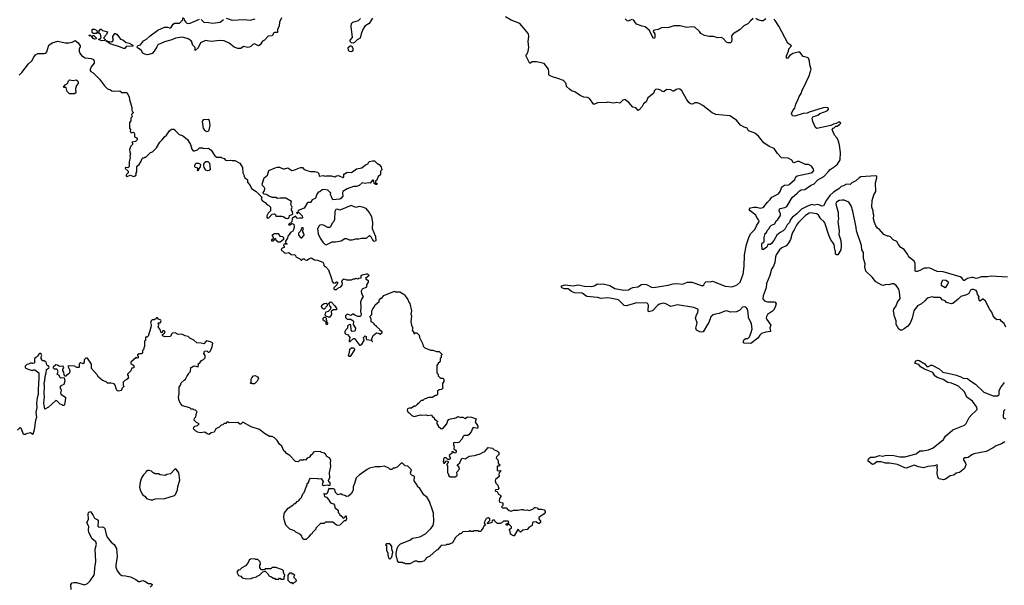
# Model space of a CAD drawing. Extents: x 2239831 to 2395310, y 665973 to 772585.
# Tile 61 of 144: x 2316714 to 2330398, y 683433 to 691290. Entities that reach past the tile are written whole.
import ezdxf

# ---------------------------------------------------------------- set-up
doc = ezdxf.new("R2010")
doc.units = 0

msp = doc.modelspace()

# ---------------------------------------------------------------- linework, layer by layer
at = {"layer": '0CON20XD'}
for points in [[(2320354, 691315), (2320324, 691255), (2320322, 691205), (2320299, 691155), (2320295, 691112), (2320255, 691114), (2320244, 691106), (2320224, 691066), (2320165, 691059), (2320115, 691008), (2320089, 690991), (2320055, 690941), (2320035, 690929), (2319975, 690953), (2319955, 690946), (2319925, 690916), (2319905, 690908), (2319885, 690906), (2319825, 690917), (2319785, 690892), (2319745, 690888), (2319695, 690908), (2319623, 690963), (2319555, 690995), (2319495, 691000), (2319375, 690989), (2319295, 691003), (2319229, 690971), (2319195, 690900), (2319152, 690862), (2319152, 690905), (2319115, 690942), (2319109, 690975), (2319097, 690995), (2319055, 691026), (2318975, 691048), (2318877, 691033), (2318828, 691012), (2318725, 690981), (2318636, 690943), (2318620, 690915), (2318585, 690852), (2318555, 690822), (2318508, 690805), (2318485, 690804), (2318455, 690809), (2318423, 690825), (2318400, 690865), (2318351, 690901), (2318348, 690915), (2318355, 690930), (2318395, 690943), (2318434, 690995), (2318475, 691018), (2318526, 691065), (2318635, 691144), (2318725, 691188), (2318775, 691188), (2318795, 691178), (2318815, 691178), (2318845, 691228), (2318865, 691243), (2318935, 691240), (2318978, 691285), (2318985, 691320)], [(2318995, 691310), (2319000, 691285), (2319024, 691255), (2319035, 691244), (2319055, 691239), (2319085, 691241), (2319215, 691298)], [(2319234, 691294), (2319275, 691256), (2319342, 691252), (2319395, 691242), (2319501, 691255), (2319545, 691294)], [(2319585, 691311), (2319665, 691283), (2319835, 691293), (2319915, 691283), (2319985, 691302)], [(2321617, 691313), (2321571, 691235), (2321512, 691198), (2321486, 691165), (2321459, 691095), (2321446, 691034), (2321405, 691010), (2321367, 690973), (2321348, 690962), (2321325, 690967), (2321306, 690986), (2321306, 691005), (2321338, 691045), (2321320, 691195), (2321325, 691235), (2321344, 691255), (2321421, 691279), (2321451, 691305)], [(2327107, 688757), (2327145, 688792), (2327167, 688823), (2327260, 688870), (2327285, 688905), (2327303, 688955), (2327316, 688975), (2327345, 688991), (2327405, 688998), (2327415, 689004), (2327485, 689071), (2327500, 689105), (2327518, 689122), (2327715, 689162), (2327738, 689175), (2327752, 689195), (2327746, 689216), (2327717, 689257), (2327675, 689280), (2327635, 689280), (2327545, 689322), (2327525, 689321), (2327475, 689301), (2327465, 689306), (2327445, 689339), (2327395, 689366), (2327303, 689373), (2327245, 689430), (2327200, 689500), (2327129, 689529), (2327058, 689578), (2326984, 689674), (2326932, 689712), (2326842, 689745), (2326824, 689784), (2326785, 689796), (2326730, 689825), (2326675, 689896), (2326585, 689954), (2326391, 689971), (2326336, 689996), (2326208, 690098), (2326165, 690123), (2326135, 690133), (2326095, 690133), (2326065, 690118), (2326035, 690122), (2326015, 690138), (2325980, 690185), (2325915, 690300), (2325890, 690325), (2325875, 690330), (2325838, 690322), (2325805, 690298), (2325795, 690298), (2325765, 690318), (2325705, 690319), (2325665, 690290), (2325640, 690295), (2325625, 690310), (2325595, 690322), (2325565, 690327), (2325549, 690321), (2325537, 690305), (2325522, 690265), (2325446, 690204), (2325419, 690151), (2325385, 690122), (2325367, 690085), (2325325, 690040), (2325309, 690031), (2325275, 690064), (2325236, 690076), (2325178, 690138), (2325125, 690181), (2325095, 690174), (2325055, 690130), (2325015, 690139), (2324965, 690129), (2324886, 690144), (2324875, 690138), (2324745, 690137), (2324695, 690112), (2324635, 690197), (2324605, 690210), (2324555, 690213), (2324505, 690237), (2324430, 690290), (2324385, 690304), (2324353, 690323), (2324314, 690364), (2324310, 690405), (2324271, 690445), (2324195, 690474), (2324118, 690495), (2324078, 690515), (2324068, 690525), (2324070, 690565), (2324064, 690605), (2324005, 690680), (2323895, 690706), (2323835, 690703), (2323805, 690682), (2323754, 690784), (2323755, 690800), (2323765, 690818), (2323781, 690855), (2323791, 690905), (2323779, 690985), (2323791, 691055), (2323784, 691095), (2323695, 691207), (2323663, 691235), (2323544, 691284), (2323465, 691328)], [(2325225, 691295), (2325165, 691270), (2325155, 691272), (2325130, 691300)], [(2326910, 691305), (2326872, 691275), (2326836, 691234), (2326776, 691205), (2326727, 691153), (2326629, 691095), (2326609, 691065), (2326613, 691015), (2326605, 690982), (2326592, 690968), (2326557, 690967), (2326535, 690978), (2326488, 691035), (2326465, 691043), (2326415, 691039), (2326355, 691058), (2326295, 691056), (2326230, 691070), (2326179, 691099), (2326160, 691125), (2326095, 691187), (2326055, 691192), (2325985, 691181), (2325895, 691204), (2325805, 691207), (2325735, 691181), (2325635, 691176), (2325586, 691154), (2325535, 691146), (2325522, 691138), (2325518, 691125), (2325539, 691095), (2325540, 691045), (2325535, 691032), (2325525, 691030), (2325461, 691145), (2325405, 691190), (2325365, 691198), (2325285, 691230), (2325241, 691291)], [(2327085, 691302), (2327045, 691272), (2327025, 691272), (2326975, 691290), (2326947, 691307)], [(2330444, 687714), (2330215, 687726), (2330165, 687717), (2330075, 687718), (2330030, 687700), (2330005, 687696), (2329965, 687709), (2329945, 687709), (2329885, 687695), (2329845, 687669), (2329835, 687669), (2329807, 687705), (2329786, 687716), (2329547, 687787), (2329467, 687793), (2329355, 687844), (2329325, 687837), (2329285, 687838), (2329225, 687804), (2329185, 687791), (2329165, 687792), (2329159, 687805), (2329161, 687905), (2329146, 687936), (2329082, 687985), (2329066, 688006), (2329053, 688035), (2329005, 688097), (2328958, 688125), (2328926, 688166), (2328907, 688207), (2328855, 688233), (2328815, 688273), (2328795, 688282), (2328775, 688282), (2328724, 688304), (2328662, 688375), (2328636, 688396), (2328615, 688428), (2328594, 688475), (2328581, 688525), (2328584, 688575), (2328576, 688605), (2328576, 688635), (2328559, 688685), (2328562, 688778), (2328587, 688855), (2328612, 688905), (2328610, 689025), (2328629, 689095), (2328627, 689115), (2328615, 689122), (2328405, 689106), (2328383, 689095), (2328335, 689053), (2328280, 689025), (2328255, 689002), (2328205, 689006), (2328165, 688981), (2328129, 688975), (2328099, 688941), (2328025, 688895), (2327974, 688846), (2327925, 688785), (2327885, 688704), (2327865, 688701), (2327805, 688721), (2327755, 688713), (2327725, 688722), (2327665, 688700), (2327580, 688660), (2327514, 688595), (2327453, 688547), (2327429, 688515), (2327414, 688475), (2327381, 688439), (2327353, 688385), (2327325, 688355), (2327285, 688333), (2327235, 688295), (2327195, 688221), (2327165, 688181), (2327145, 688169), (2327112, 688168), (2327100, 688130), (2327052, 688098), (2327035, 688100), (2327028, 688165), (2327035, 688190), (2327045, 688190), (2327060, 688205), (2327060, 688265), (2327075, 688318), (2327094, 688336), (2327107, 688365), (2327126, 688384), (2327145, 688416), (2327165, 688434), (2327208, 688455), (2327227, 688495), (2327249, 688515), (2327290, 688570), (2327289, 688595), (2327271, 688635), (2327273, 688657), (2327284, 688666), (2327348, 688682), (2327374, 688696), (2327449, 688821), (2327521, 688879), (2327550, 688915), (2327575, 688926), (2327625, 688930), (2327704, 688985), (2327758, 689012), (2327808, 689065), (2327888, 689112), (2327951, 689175), (2327979, 689211), (2328033, 689245), (2328080, 689285), (2328116, 689345), (2328120, 689445), (2328110, 689545), (2328099, 689589), (2328077, 689645), (2328040, 689685), (2328008, 689765), (2328020, 689785), (2328035, 689790), (2328055, 689810), (2328075, 689810), (2328113, 689837), (2328128, 689855), (2328110, 689865), (2328092, 689865), (2328063, 689847), (2328025, 689840), (2327988, 689822), (2327795, 689780), (2327773, 689793), (2327735, 689875), (2327730, 689920), (2327739, 689941), (2327805, 689965), (2327834, 689986), (2327937, 690025), (2327956, 690045), (2327956, 690056), (2327946, 690066), (2327915, 690070), (2327880, 690065), (2327685, 690005), (2327658, 689992), (2327605, 689987), (2327485, 689949), (2327456, 689956), (2327441, 689985), (2327461, 690029), (2327488, 690062), (2327499, 690115), (2327535, 690185), (2327545, 690225), (2327577, 690265), (2327587, 690313), (2327608, 690345), (2327685, 690512), (2327714, 690605), (2327697, 690665), (2327691, 690715), (2327675, 690754), (2327658, 690765), (2327601, 690781), (2327555, 690839), (2327535, 690841), (2327458, 690822), (2327412, 690788), (2327385, 690750), (2327370, 690755), (2327373, 690787), (2327400, 690855), (2327403, 690887), (2327440, 690925), (2327392, 690962), (2327265, 691201), (2327215, 691277), (2327195, 691297)], [(2317755, 691021), (2317735, 691031), (2317710, 691060), (2317680, 691065), (2317682, 691078), (2317708, 691068), (2317710, 691060), (2317725, 691060), (2317735, 691070), (2317745, 691070), (2317780, 691035), (2317775, 691022), (2317755, 691021)], [(2317775, 691100), (2317735, 691100), (2317722, 691112), (2317720, 691155), (2317725, 691160), (2317755, 691157), (2317785, 691140), (2317790, 691115), (2317775, 691100)], [(2317855, 690996), (2317810, 691015), (2317842, 691035), (2317848, 691045), (2317835, 691090), (2317825, 691100), (2317800, 691105), (2317802, 691118), (2317818, 691122), (2317820, 691135), (2317835, 691158), (2317845, 691160), (2317865, 691142), (2317932, 691122), (2317920, 691085), (2317882, 691045), (2317882, 691035), (2317900, 691015), (2317895, 691000), (2317855, 690996)], [(2318155, 690888), (2318115, 690908), (2317970, 690955), (2317910, 690995), (2317915, 691000), (2317935, 690990), (2317985, 690983), (2318005, 690987), (2318017, 691005), (2318007, 691035), (2318009, 691055), (2318035, 691100), (2318045, 691100), (2318055, 691090), (2318065, 691090), (2318115, 691018), (2318145, 691012), (2318195, 690972), (2318235, 690964), (2318287, 690935), (2318285, 690921), (2318195, 690917), (2318175, 690891), (2318155, 690888)], [(2316705, 690520), (2316742, 690558), (2316835, 690678), (2316883, 690717), (2316909, 690771), (2316935, 690802), (2316965, 690821), (2317055, 690819), (2317075, 690823), (2317090, 690845), (2317121, 690935), (2317165, 690971), (2317245, 690991), (2317345, 690968), (2317395, 690971), (2317445, 690979), (2317485, 691001), (2317525, 690970), (2317554, 690925), (2317555, 690912), (2317541, 690879), (2317541, 690855), (2317551, 690825), (2317573, 690793), (2317625, 690759), (2317705, 690751), (2317738, 690735), (2317748, 690715), (2317748, 690685), (2317708, 690635), (2317691, 690599), (2317692, 690585), (2317702, 690572), (2317735, 690552), (2317825, 690462), (2317891, 690371), (2317935, 690330), (2317977, 690317), (2317993, 690303), (2318025, 690298), (2318105, 690300), (2318135, 690280), (2318205, 690280), (2318237, 690217), (2318238, 690175), (2318256, 690135), (2318272, 690072), (2318272, 690032), (2318277, 690015), (2318290, 690005), (2318290, 689995), (2318270, 689975), (2318273, 689953), (2318280, 689945), (2318258, 689922), (2318260, 689885), (2318238, 689862), (2318242, 689785), (2318252, 689765), (2318248, 689735), (2318265, 689718), (2318295, 689730), (2318300, 689725), (2318310, 689705), (2318310, 689665), (2318335, 689648), (2318352, 689625), (2318325, 689598), (2318273, 689587), (2318280, 689575), (2318280, 689555), (2318260, 689535), (2318242, 689488), (2318244, 689454), (2318253, 689425), (2318244, 689396), (2318248, 689375), (2318236, 689315), (2318236, 689254), (2318230, 689240), (2318215, 689232), (2318185, 689236), (2318178, 689225), (2318220, 689185), (2318220, 689165), (2318192, 689135), (2318192, 689122), (2318205, 689113), (2318255, 689130), (2318295, 689113), (2318325, 689120), (2318332, 689135), (2318332, 689165), (2318342, 689178), (2318344, 689246), (2318354, 689266), (2318372, 689278), (2318398, 689315), (2318415, 689360), (2318425, 689370), (2318445, 689370), (2318455, 689380), (2318465, 689380), (2318530, 689445), (2318560, 689455), (2318615, 689510), (2318661, 689589), (2318695, 689620), (2318728, 689665), (2318752, 689685), (2318794, 689746), (2318825, 689770), (2318855, 689770), (2318876, 689756), (2318880, 689745), (2318930, 689695), (2318975, 689680), (2319048, 689628), (2319090, 689555), (2319105, 689492), (2319125, 689470), (2319145, 689468), (2319187, 689483), (2319215, 689510), (2319255, 689510), (2319265, 689500), (2319337, 689507), (2319375, 689478), (2319425, 689400), (2319455, 689380), (2319515, 689380), (2319525, 689370), (2319555, 689360), (2319575, 689340), (2319605, 689332), (2319645, 689340), (2319665, 689332), (2319702, 689332), (2319775, 689297), (2319812, 689235), (2319814, 689164), (2319830, 689135), (2319832, 689115), (2319842, 689095), (2319870, 689075), (2319882, 689065), (2319882, 689035), (2319916, 688986), (2319934, 688944), (2320000, 688905), (2320080, 688825), (2320070, 688795), (2320085, 688778), (2320125, 688752), (2320155, 688720), (2320170, 688715), (2320200, 688685), (2320200, 688635), (2320166, 688604), (2320150, 688565), (2320148, 688548), (2320160, 688535), (2320175, 688538), (2320225, 688588), (2320255, 688592), (2320270, 688585), (2320275, 688560), (2320355, 688562), (2320377, 688557), (2320415, 688532), (2320435, 688530), (2320458, 688542), (2320462, 688568), (2320498, 688582), (2320510, 688595), (2320506, 688626), (2320492, 688645), (2320492, 688665), (2320502, 688685), (2320480, 688725), (2320490, 688765), (2320415, 688810), (2320335, 688812), (2320295, 688808), (2320275, 688818), (2320225, 688822), (2320173, 688843), (2320145, 688862), (2320110, 688865), (2320092, 688885), (2320117, 688915), (2320122, 688945), (2320111, 688965), (2320090, 688985), (2320086, 689005), (2320112, 689095), (2320160, 689130), (2320177, 689193), (2320265, 689232), (2320295, 689240), (2320325, 689242), (2320377, 689217), (2320395, 689217), (2320442, 689232), (2320495, 689197), (2320525, 689198), (2320615, 689238), (2320645, 689238), (2320664, 689214), (2320692, 689202), (2320755, 689180), (2320815, 689182), (2320855, 689172), (2320872, 689155), (2320878, 689118), (2320935, 689127), (2320955, 689118), (2320975, 689122), (2321045, 689120), (2321095, 689108), (2321115, 689120), (2321145, 689127), (2321205, 689100), (2321218, 689105), (2321220, 689145), (2321225, 689150), (2321235, 689150), (2321265, 689172), (2321325, 689168), (2321393, 689217), (2321467, 689233), (2321520, 689275), (2321555, 689290), (2321560, 689305), (2321575, 689320), (2321615, 689330), (2321645, 689328), (2321685, 689290), (2321695, 689290), (2321708, 689278), (2321740, 689245), (2321748, 689205), (2321730, 689185), (2321730, 689135), (2321695, 689110), (2321677, 689063), (2321660, 689045), (2321660, 689025), (2321678, 689018), (2321677, 689003), (2321665, 689000), (2321655, 689010), (2321645, 689010), (2321640, 689015), (2321638, 689048), (2321625, 689060), (2321615, 689060), (2321585, 689020), (2321555, 689022), (2321515, 689013), (2321475, 689022), (2321431, 688989), (2321395, 688973), (2321355, 688973), (2321265, 688940), (2321207, 688903), (2321198, 688885), (2321205, 688840), (2321176, 688804), (2321162, 688798), (2321065, 688790), (2321033, 688863), (2321040, 688885), (2321031, 688891)], [(2321325, 690842), (2321296, 690846), (2321283, 690863), (2321281, 690905), (2321305, 690928), (2321326, 690925), (2321342, 690895), (2321344, 690856), (2321325, 690842)], [(2317465, 690258), (2317405, 690260), (2317373, 690293), (2317358, 690348), (2317328, 690348), (2317324, 690354), (2317345, 690386), (2317378, 690402), (2317391, 690439), (2317405, 690456), (2317455, 690447), (2317497, 690457), (2317520, 690435), (2317527, 690417), (2317527, 690403), (2317503, 690377), (2317490, 690335), (2317492, 690275), (2317475, 690262), (2317465, 690258)], [(2319315, 689738), (2319335, 689740), (2319348, 689755), (2319360, 689825), (2319352, 689892), (2319335, 689902), (2319263, 689897), (2319253, 689887), (2319252, 689875), (2319265, 689780), (2319290, 689745), (2319315, 689738)], [(2319195, 689190), (2319180, 689195), (2319190, 689205), (2319188, 689228), (2319158, 689238), (2319148, 689248), (2319147, 689265), (2319155, 689290), (2319165, 689298), (2319197, 689297), (2319218, 689288), (2319227, 689277), (2319222, 689248), (2319200, 689215), (2319195, 689190)], [(2319325, 689191), (2319302, 689202), (2319279, 689239), (2319271, 689265), (2319272, 689285), (2319283, 689307), (2319300, 689320), (2319330, 689320), (2319353, 689295), (2319359, 689215), (2319345, 689194), (2319325, 689191)], [(2321031, 688891), (2320995, 688920), (2320945, 688930), (2320920, 688925), (2320885, 688898), (2320860, 688895), (2320833, 688847), (2320830, 688815), (2320820, 688805), (2320781, 688789), (2320755, 688752), (2320725, 688752), (2320707, 688743), (2320666, 688674), (2320582, 688638), (2320580, 688610), (2320565, 688610), (2320562, 688602), (2320575, 688600), (2320580, 688610), (2320595, 688610), (2320642, 688565), (2320645, 688540), (2320625, 688530), (2320615, 688540), (2320585, 688530), (2320570, 688535), (2320545, 688560), (2320502, 688528), (2320497, 688483), (2320478, 688462), (2320465, 688460), (2320452, 688445), (2320455, 688440), (2320475, 688442), (2320495, 688460), (2320525, 688450), (2320528, 688415), (2320517, 688373), (2320508, 688352), (2320477, 688333), (2320465, 688310), (2320440, 688285), (2320437, 688253), (2320410, 688215), (2320410, 688195), (2320430, 688175), (2320425, 688170), (2320385, 688170), (2320380, 688155), (2320390, 688145), (2320390, 688125), (2320360, 688115), (2320352, 688108), (2320350, 688095), (2320395, 688050), (2320413, 688047), (2320455, 688058), (2320485, 688028), (2320536, 688026), (2320548, 688015), (2320550, 687995), (2320605, 687970), (2320625, 687948), (2320635, 687950), (2320645, 687968), (2320667, 687967), (2320680, 687955), (2320705, 687948), (2320740, 687975), (2320765, 687980), (2320810, 687955), (2320855, 687950), (2320925, 687920), (2320940, 687895), (2320940, 687875), (2320955, 687860), (2320965, 687860), (2321007, 687817), (2321047, 687697), (2321057, 687655), (2321075, 687628), (2321097, 687633), (2321115, 687650), (2321130, 687645), (2321130, 687625), (2321120, 687615), (2321120, 687605), (2321080, 687565), (2321082, 687552), (2321095, 687540), (2321115, 687540), (2321135, 687562), (2321179, 687581), (2321197, 687603), (2321200, 687625), (2321192, 687655), (2321200, 687675), (2321213, 687687), (2321225, 687690), (2321255, 687678), (2321325, 687678), (2321355, 687690), (2321375, 687690), (2321385, 687700), (2321415, 687690), (2321425, 687700), (2321458, 687702), (2321460, 687735), (2321473, 687747), (2321535, 687760), (2321548, 687758), (2321570, 687735), (2321520, 687695), (2321557, 687665), (2321557, 687645), (2321532, 687605), (2321532, 687575), (2321475, 687546), (2321462, 687518), (2321464, 687485), (2321486, 687445), (2321467, 687415), (2321450, 687365), (2321454, 687295), (2321449, 687235), (2321459, 687195), (2321457, 687175), (2321445, 687167), (2321415, 687167), (2321370, 687185), (2321355, 687200), (2321345, 687200), (2321315, 687182), (2321265, 687200), (2321242, 687175), (2321244, 687154), (2321265, 687132), (2321315, 687130), (2321348, 687105), (2321352, 687095), (2321350, 687055), (2321380, 687005), (2321378, 686972), (2321367, 686963), (2321335, 686960), (2321320, 686975), (2321318, 687048), (2321303, 687057), (2321282, 687048), (2321270, 687035), (2321270, 687005), (2321243, 686977), (2321232, 686955), (2321232, 686935), (2321245, 686920), (2321268, 686918), (2321295, 686890), (2321302, 686875), (2321292, 686835), (2321295, 686820), (2321305, 686820), (2321355, 686860), (2321365, 686860), (2321438, 686768), (2321445, 686768), (2321467, 686785), (2321502, 686835), (2321492, 686875), (2321515, 686898), (2321527, 686887), (2321528, 686855), (2321535, 686848), (2321598, 686838), (2321610, 686830), (2321612, 686822), (2321618, 686822), (2321610, 686830), (2321610, 686855), (2321628, 686905), (2321675, 686940), (2321697, 686937), (2321725, 686920), (2321750, 686945), (2321750, 686955), (2321735, 686970), (2321725, 686970), (2321720, 686985), (2321675, 687030), (2321640, 687055), (2321640, 687065), (2321628, 687078), (2321600, 687095), (2321600, 687135), (2321580, 687165), (2321610, 687195), (2321610, 687245), (2321620, 687275), (2321640, 687295), (2321652, 687328), (2321710, 687375), (2321710, 687395), (2321735, 687420), (2321745, 687420), (2321775, 687460), (2321925, 687518), (2321935, 687510), (2321995, 687510), (2322065, 687470), (2322070, 687455), (2322110, 687405), (2322120, 687365), (2322137, 687347), (2322160, 687245), (2322152, 687205), (2322157, 687175), (2322152, 687095), (2322158, 687048), (2322180, 687005), (2322173, 686997), (2322170, 686975), (2322190, 686945), (2322192, 686932), (2322205, 686930), (2322215, 686940), (2322235, 686940), (2322266, 686906), (2322272, 686875), (2322318, 686785), (2322320, 686755), (2322345, 686732), (2322425, 686698), (2322455, 686698), (2322505, 686680), (2322545, 686680), (2322580, 686645), (2322580, 686635), (2322570, 686625), (2322570, 686595), (2322560, 686585), (2322560, 686545), (2322545, 686530), (2322530, 686525), (2322530, 686515), (2322510, 686485), (2322510, 686385), (2322530, 686365), (2322530, 686345), (2322562, 686312), (2322595, 686310), (2322610, 686295), (2322610, 686265), (2322590, 686235), (2322590, 686185), (2322600, 686175), (2322578, 686152), (2322545, 686150), (2322522, 686128), (2322520, 686085), (2322505, 686070), (2322495, 686070), (2322445, 686042), (2322398, 686042), (2322335, 686020), (2322315, 686000), (2322295, 686000), (2322255, 685960), (2322245, 685960), (2322240, 685945), (2322215, 685920), (2322195, 685920), (2322157, 685893), (2322125, 685893), (2322104, 685886), (2322097, 685865), (2322112, 685832), (2322128, 685828), (2322165, 685790), (2322195, 685780), (2322285, 685802), (2322305, 685798), (2322365, 685800), (2322385, 685792), (2322435, 685800), (2322440, 685785), (2322455, 685770), (2322468, 685768), (2322481, 685741), (2322518, 685718), (2322520, 685705), (2322510, 685695), (2322510, 685675), (2322530, 685655), (2322530, 685645), (2322565, 685610), (2322595, 685610), (2322650, 685675), (2322650, 685685), (2322660, 685695), (2322660, 685715), (2322680, 685735), (2322700, 685745), (2322775, 685760), (2322805, 685780), (2322845, 685763), (2322855, 685770), (2322875, 685770), (2322905, 685750), (2322938, 685772), (2322995, 685768), (2323060, 685745), (2323042, 685705), (2323083, 685645), (2323082, 685625), (2323075, 685612), (2323017, 685623), (2323002, 685602), (2322993, 685575), (2322962, 685528), (2322940, 685515), (2322895, 685512), (2322884, 685506), (2322872, 685495), (2322865, 685470), (2322815, 685418), (2322795, 685410), (2322755, 685418), (2322745, 685410), (2322743, 685387), (2322752, 685355), (2322748, 685328), (2322780, 685305), (2322782, 685288), (2322765, 685270), (2322752, 685272), (2322735, 685290), (2322720, 685285), (2322720, 685265), (2322691, 685249), (2322683, 685237), (2322697, 685205), (2322695, 685190), (2322685, 685180), (2322665, 685180), (2322642, 685202), (2322615, 685202), (2322603, 685187), (2322603, 685173), (2322610, 685165), (2322600, 685155), (2322602, 685132), (2322618, 685132), (2322645, 685160), (2322658, 685158), (2322670, 685145), (2322670, 685135), (2322652, 685118), (2322650, 685105), (2322660, 685095), (2322660, 684995), (2322670, 684985), (2322680, 684955), (2322695, 684940), (2322765, 684940), (2322795, 684960), (2322788, 685005), (2322827, 685045), (2322815, 685080), (2322800, 685095), (2322800, 685105), (2322830, 685135), (2322855, 685190), (2322865, 685200), (2322905, 685188), (2322960, 685225), (2323036, 685234), (2323115, 685260), (2323145, 685280), (2323178, 685292), (2323225, 685348), (2323285, 685338), (2323310, 685315), (2323355, 685298), (2323368, 685285), (2323378, 685255), (2323342, 685218), (2323337, 685197), (2323357, 685175), (2323363, 685155), (2323363, 685123), (2323375, 685120), (2323390, 685105), (2323375, 685090), (2323352, 685088), (2323348, 685045), (2323352, 685032), (2323365, 685022), (2323392, 685028), (2323400, 685025), (2323398, 685015), (2323376, 684994), (2323371, 684979), (2323377, 684945), (2323328, 684905), (2323324, 684885), (2323333, 684853), (2323358, 684825), (2323372, 684775), (2323365, 684762), (2323325, 684758), (2323322, 684745), (2323325, 684740), (2323348, 684738), (2323370, 684700), (2323402, 684682), (2323402, 684665), (2323382, 684638), (2323376, 684606), (2323389, 684589), (2323428, 684578), (2323427, 684543), (2323410, 684525), (2323425, 684510), (2323485, 684510), (2323490, 684495), (2323515, 684470), (2323545, 684462), (2323575, 684478), (2323635, 684478), (2323685, 684488), (2323705, 684488), (2323725, 684478), (2323772, 684482), (2323795, 684470), (2323845, 684490), (2323868, 684512), (2323885, 684512), (2323905, 684510), (2323922, 684492), (2323965, 684493), (2324001, 684481), (2324017, 684465), (2324018, 684445), (2324002, 684425), (2323930, 684375), (2323930, 684355), (2323950, 684325), (2323950, 684305), (2323935, 684290), (2323925, 684290), (2323887, 684317), (2323848, 684312), (2323840, 684305), (2323838, 684262), (2323795, 684242), (2323765, 684208), (2323705, 684200), (2323675, 684170), (2323650, 684195), (2323650, 684205), (2323635, 684210), (2323585, 684120), (2323575, 684120), (2323533, 684143), (2323530, 684185), (2323520, 684195), (2323520, 684205), (2323532, 684218), (2323550, 684225), (2323548, 684245), (2323518, 684278), (2323505, 684280), (2323495, 684270), (2323485, 684270), (2323470, 684285), (2323495, 684290), (2323508, 684302), (2323510, 684315), (2323502, 684322), (2323438, 684322), (2323415, 684300), (2323397, 684293), (2323355, 684292), (2323325, 684310), (2323315, 684340), (2323295, 684340), (2323280, 684335), (2323276, 684304), (2323235, 684292)], [(2330418, 687018), (2330395, 687070), (2330354, 687104), (2330340, 687125), (2330295, 687123), (2330267, 687145), (2330242, 687175), (2330226, 687226), (2330196, 687266), (2330135, 687380), (2330105, 687410), (2330095, 687410), (2330065, 687380), (2330052, 687385), (2330040, 687435), (2330050, 687445), (2330028, 687475), (2330022, 687505), (2330005, 687528), (2329971, 687541), (2329945, 687542), (2329929, 687531), (2329905, 687488), (2329871, 687469), (2329796, 687445), (2329755, 687409), (2329685, 687350), (2329665, 687344), (2329595, 687363), (2329575, 687383), (2329535, 687398), (2329516, 687426), (2329503, 687433), (2329425, 687433), (2329395, 687441), (2329325, 687421), (2329293, 687385), (2329246, 687345), (2329194, 687315), (2329140, 687245), (2329120, 687145), (2329091, 687075), (2329058, 687032), (2329005, 686994), (2328975, 686979), (2328955, 686977), (2328931, 686991), (2328896, 687055), (2328894, 687105), (2328871, 687165), (2328859, 687245), (2328865, 687269), (2328897, 687313), (2328916, 687365), (2328951, 687415), (2328943, 687505), (2328931, 687545), (2328895, 687599), (2328865, 687619), (2328835, 687621), (2328795, 687607), (2328755, 687612), (2328715, 687596), (2328695, 687602), (2328615, 687651), (2328562, 687712), (2328472, 687795), (2328459, 687855), (2328465, 687900), (2328442, 687975), (2328442, 688055), (2328419, 688095), (2328414, 688155), (2328342, 688355), (2328338, 688405), (2328292, 688632), (2328268, 688705), (2328239, 688755), (2328171, 688781), (2328145, 688785), (2328103, 688777), (2328066, 688755), (2328058, 688735), (2328060, 688715), (2328091, 688611), (2328089, 688569), (2328096, 688525), (2328086, 688485), (2328102, 688355), (2328099, 688305), (2328127, 688225), (2328133, 688155), (2328126, 688095), (2328084, 688026), (2328065, 688024), (2328054, 688035), (2328053, 688075), (2328044, 688094), (2328032, 688165), (2327983, 688243), (2327960, 688295), (2327905, 688466), (2327892, 688485), (2327847, 688525), (2327814, 688575), (2327794, 688595), (2327702, 688608), (2327685, 688603), (2327635, 688569), (2327540, 688475), (2327508, 688435), (2327479, 688371), (2327453, 688335), (2327447, 688307), (2327429, 688235), (2327395, 688180), (2327365, 688150), (2327308, 688122), (2327272, 688095), (2327228, 688025), (2327219, 687995), (2327211, 687915), (2327192, 687865), (2327161, 687825), (2327141, 687735), (2327095, 687625), (2327089, 687565), (2327045, 687455), (2327042, 687412), (2327065, 687385), (2327105, 687372), (2327200, 687370), (2327215, 687364), (2327227, 687345), (2327213, 687297), (2327189, 687255), (2327175, 687239), (2327105, 687196), (2327091, 687165), (2327089, 687145), (2327096, 687125), (2327152, 687045), (2327139, 687011), (2327150, 686965), (2327147, 686957), (2327085, 686948), (2327025, 686930), (2327001, 686909), (2326973, 686865), (2326875, 686794), (2326785, 686797), (2326773, 686803), (2326774, 686824), (2326785, 686846), (2326805, 686860), (2326835, 686862), (2326857, 686885), (2326881, 686945), (2326893, 686995), (2326885, 687065), (2326841, 687155), (2326837, 687225), (2326828, 687268), (2326806, 687295), (2326785, 687301), (2326762, 687295), (2326723, 687257), (2326677, 687233), (2326595, 687228), (2326535, 687244), (2326515, 687243), (2326435, 687208), (2326385, 687201), (2326352, 687188), (2326319, 687161), (2326292, 687085), (2326274, 687055), (2326215, 686955), (2326195, 686951), (2326165, 686955), (2326119, 686975), (2326113, 687005), (2326128, 687078), (2326107, 687145), (2326120, 687190), (2326140, 687225), (2326145, 687255), (2326137, 687267), (2326085, 687290), (2325855, 687329), (2325765, 687306), (2325695, 687345), (2325655, 687352), (2325605, 687339), (2325581, 687325), (2325510, 687245), (2325455, 687232), (2325447, 687255), (2325454, 687325), (2325446, 687345), (2325435, 687352), (2325285, 687356), (2325193, 687327), (2325145, 687317), (2325115, 687321), (2325035, 687397), (2324945, 687419), (2324885, 687428), (2324795, 687418), (2324745, 687430), (2324594, 687444), (2324529, 687489), (2324425, 687497), (2324385, 687515), (2324335, 687553), (2324285, 687550), (2324251, 687565), (2324240, 687585), (2324242, 687595), (2324295, 687608), (2324405, 687593), (2324475, 687606), (2324565, 687590), (2324665, 687585), (2324697, 687593), (2324745, 687622), (2324785, 687616), (2324825, 687623), (2324916, 687596), (2324985, 687555), (2325111, 687531), (2325175, 687538), (2325205, 687558), (2325235, 687569), (2325305, 687577), (2325358, 687612), (2325383, 687617), (2325425, 687613), (2325494, 687574), (2325525, 687568), (2325725, 687604), (2325795, 687623), (2325845, 687627), (2325925, 687616), (2325995, 687644), (2326054, 687646), (2326205, 687592), (2326224, 687605), (2326236, 687635), (2326251, 687649), (2326275, 687654), (2326315, 687648), (2326345, 687656), (2326520, 687590), (2326615, 687578), (2326685, 687607), (2326725, 687645), (2326768, 687755), (2326785, 687862), (2326789, 688025), (2326814, 688165), (2326847, 688263), (2326872, 688315), (2326933, 688375), (2326952, 688428), (2326991, 688485), (2326988, 688505), (2326965, 688532), (2326945, 688574), (2326866, 688635), (2326852, 688655), (2326873, 688675), (2326915, 688687), (2326955, 688686), (2327004, 688674), (2327041, 688679), (2327055, 688689), (2327107, 688757)], [(2320975, 688164), (2321055, 688203), (2321105, 688204), (2321180, 688220), (2321235, 688252), (2321255, 688251), (2321292, 688232), (2321335, 688231), (2321385, 688244), (2321425, 688244), (2321465, 688256), (2321535, 688254), (2321575, 688292), (2321595, 688278), (2321615, 688232), (2321628, 688218), (2321645, 688212), (2321670, 688225), (2321662, 688275), (2321617, 688387), (2321621, 688475), (2321610, 688550), (2321573, 688615), (2321527, 688667), (2321478, 688688), (2321433, 688697), (2321385, 688679), (2321323, 688707), (2321165, 688644), (2321125, 688659), (2321108, 688655), (2321094, 688625), (2321090, 688515), (2321082, 688488), (2321055, 688463), (2321035, 688411), (2321022, 688402), (2320998, 688405), (2320934, 688434), (2320905, 688440), (2320885, 688436), (2320875, 688426), (2320854, 688385), (2320860, 688315), (2320888, 688255), (2320925, 688200), (2320955, 688171), (2320975, 688164)], [(2320635, 688260), (2320668, 688295), (2320665, 688320), (2320650, 688345), (2320650, 688365), (2320660, 688385), (2320655, 688400), (2320635, 688400), (2320618, 688352), (2320590, 688325), (2320590, 688295), (2320622, 688262), (2320635, 688260)], [(2320335, 688200), (2320305, 688200), (2320280, 688225), (2320275, 688250), (2320262, 688248), (2320230, 688215), (2320220, 688215), (2320220, 688235), (2320240, 688255), (2320240, 688265), (2320222, 688295), (2320232, 688308), (2320255, 688320), (2320305, 688320), (2320330, 688285), (2320367, 688277), (2320380, 688265), (2320380, 688235), (2320335, 688200)], [(2329575, 687572), (2329589, 687581), (2329615, 687618), (2329624, 687635), (2329621, 687645), (2329585, 687668), (2329545, 687673), (2329536, 687664), (2329523, 687625), (2329523, 687603), (2329575, 687572)], [(2320945, 687270), (2320935, 687270), (2320922, 687282), (2320910, 687305), (2320913, 687325), (2320945, 687347), (2320975, 687352), (2320988, 687345), (2320988, 687315), (2320945, 687270)], [(2321025, 687160), (2321005, 687160), (2320972, 687172), (2320960, 687185), (2320962, 687215), (2320975, 687230), (2321007, 687243), (2321038, 687272), (2321042, 687292), (2321022, 687315), (2321012, 687345), (2321030, 687365), (2321045, 687370), (2321096, 687316), (2321122, 687275), (2321112, 687258), (2321075, 687258), (2321052, 687248), (2321042, 687238), (2321046, 687194), (2321025, 687160)], [(2323235, 684292), (2323215, 684290), (2323210, 684295), (2323250, 684335), (2323248, 684355), (2323225, 684370), (2323198, 684362), (2323173, 684315), (2323170, 684295), (2323190, 684275), (2323178, 684262), (2323164, 684256), (2323157, 684233), (2323130, 684205), (2323130, 684195), (2323118, 684182), (2323095, 684180), (2323085, 684190), (2323025, 684190), (2323015, 684180), (2322985, 684180), (2322975, 684190), (2322965, 684190), (2322955, 684180), (2322872, 684178), (2322845, 684150), (2322825, 684150), (2322772, 684098), (2322728, 684022), (2322695, 684010), (2322685, 684000), (2322645, 684000), (2322635, 683990), (2322570, 683985), (2322520, 683925), (2322505, 683920), (2322415, 683838), (2322370, 683815), (2322360, 683805), (2322360, 683795), (2322332, 683768), (2322295, 683760), (2322245, 683760), (2322235, 683770), (2322205, 683770), (2322135, 683730), (2322075, 683730), (2322065, 683740), (2322045, 683740), (2322035, 683750), (2321985, 683750), (2321963, 683773), (2321960, 683805), (2321950, 683825), (2321948, 683875), (2321958, 683945), (2321974, 683976), (2322005, 684008), (2322135, 684062), (2322175, 684088), (2322275, 684108), (2322355, 684148), (2322429, 684221), (2322460, 684265), (2322472, 684315), (2322463, 684433), (2322450, 684475), (2322408, 684595), (2322378, 684655), (2322331, 684691), (2322276, 684776), (2322243, 684805), (2322236, 684826), (2322198, 684885), (2322200, 684945), (2322162, 684962), (2322148, 684975), (2322144, 684996), (2322160, 685035), (2322108, 685088), (2322073, 685093), (2322035, 685130), (2322015, 685130), (2321960, 685075), (2321925, 685060), (2321905, 685060), (2321885, 685040), (2321865, 685040), (2321845, 685060), (2321785, 685088), (2321725, 685080), (2321655, 685080), (2321575, 685058), (2321545, 685042), (2321430, 684965), (2321390, 684925), (2321368, 684845), (2321348, 684802), (2321348, 684755), (2321320, 684705), (2321285, 684670), (2321258, 684668), (2321235, 684682), (2321195, 684688), (2321175, 684702), (2321135, 684692), (2321103, 684723), (2321093, 684763), (2321075, 684773), (2321022, 684772), (2321012, 684778), (2320985, 684710), (2320975, 684700), (2320955, 684700), (2320945, 684710), (2320940, 684705), (2320950, 684665), (2320976, 684656), (2321008, 684625), (2321035, 684580), (2321073, 684563), (2321090, 684545), (2321092, 684512), (2321132, 684482), (2321140, 684475), (2321140, 684445), (2321160, 684425), (2321160, 684415), (2321200, 684385), (2321200, 684375), (2321212, 684362), (2321238, 684382), (2321245, 684400), (2321250, 684395), (2321258, 684355), (2321245, 684330), (2321222, 684328), (2321165, 684270), (2321145, 684262), (2321115, 684270), (2321065, 684310), (2320965, 684310), (2320945, 684290), (2320895, 684290), (2320830, 684225), (2320830, 684215), (2320784, 684166), (2320775, 684150), (2320755, 684140), (2320732, 684105), (2320695, 684070), (2320665, 684070), (2320640, 684095), (2320637, 684117), (2320615, 684140), (2320553, 684173), (2320535, 684190), (2320470, 684215), (2320415, 684270), (2320388, 684345), (2320383, 684375), (2320388, 684425), (2320395, 684440), (2320444, 684506), (2320510, 684545), (2320535, 684570), (2320545, 684570), (2320575, 684600), (2320585, 684600), (2320600, 684615), (2320605, 684630), (2320630, 684655), (2320650, 684705), (2320667, 684723), (2320698, 684812), (2320710, 684825), (2320710, 684845), (2320727, 684863), (2320740, 684905), (2320755, 684920), (2320855, 684918), (2320865, 684912), (2320906, 684916), (2320930, 684875), (2320920, 684835), (2320935, 684820), (2320995, 684830), (2321005, 684820), (2321028, 684825), (2321030, 684855), (2321012, 684872), (2321008, 684895), (2321022, 684925), (2321019, 685001), (2321040, 685085), (2321032, 685135), (2321036, 685166), (2321025, 685198), (2320984, 685224), (2320962, 685255), (2320947, 685267), (2320908, 685278), (2320895, 685290), (2320811, 685289), (2320797, 685283), (2320778, 685252), (2320754, 685236), (2320740, 685215), (2320711, 685199), (2320688, 685172), (2320665, 685180), (2320655, 685170), (2320605, 685170), (2320585, 685150), (2320545, 685152), (2320466, 685236), (2320420, 685265), (2320405, 685290), (2320385, 685302), (2320357, 685365), (2320325, 685392), (2320292, 685445), (2320253, 685483), (2320225, 685498), (2320185, 685502), (2320115, 685542), (2320046, 685596), (2319930, 685635), (2319815, 685698), (2319785, 685670), (2319775, 685670), (2319745, 685693), (2319625, 685692), (2319615, 685700), (2319595, 685700), (2319577, 685683), (2319555, 685680), (2319537, 685663), (2319513, 685657), (2319485, 685630), (2319440, 685605), (2319415, 685560), (2319375, 685550), (2319345, 685530), (2319318, 685538), (2319285, 685560), (2319225, 685550), (2319185, 685560), (2319175, 685570), (2319162, 685572), (2319130, 685605), (2319132, 685625), (2319150, 685645), (2319187, 685653), (2319210, 685675), (2319170, 685695), (2319140, 685725), (2319143, 685757), (2319160, 685775), (2319170, 685825), (2319178, 685832), (2319180, 685845), (2319158, 685868), (2319132, 685872), (2319125, 685880), (2319095, 685880), (2319077, 685897), (2318978, 685928), (2318952, 685955), (2318932, 685995), (2318920, 686045), (2318930, 686095), (2318930, 686185), (2318950, 686215), (2318960, 686245), (2319000, 686285), (2319020, 686295), (2319040, 686345), (2319060, 686365), (2319060, 686375), (2319088, 686402), (2319092, 686458), (2319108, 686462), (2319123, 686477), (2319145, 686482), (2319195, 686470), (2319200, 686495), (2319192, 686508), (2319216, 686524), (2319242, 686555), (2319269, 686571), (2319290, 686595), (2319290, 686625), (2319272, 686655), (2319282, 686685), (2319315, 686690), (2319335, 686670), (2319345, 686670), (2319365, 686690), (2319390, 686745), (2319398, 686795), (2319366, 686816), (2319315, 686828), (2319304, 686826), (2319275, 686788), (2319235, 686798), (2319175, 686800), (2319135, 686840), (2319080, 686865), (2319055, 686890), (2319015, 686899), (2318965, 686920), (2318915, 686919), (2318875, 686942), (2318837, 686935), (2318818, 686915), (2318817, 686903), (2318805, 686890), (2318735, 686883), (2318710, 686895), (2318700, 686905), (2318700, 686915), (2318726, 686934), (2318736, 686956), (2318720, 686970), (2318705, 686970), (2318685, 686940), (2318675, 686950), (2318668, 686988), (2318640, 687025), (2318648, 687045), (2318640, 687075), (2318645, 687080), (2318665, 687078), (2318672, 687085), (2318679, 687105), (2318675, 687118), (2318642, 687132), (2318628, 687148), (2318615, 687150), (2318608, 687132), (2318595, 687130), (2318585, 687120), (2318555, 687120), (2318543, 687107), (2318532, 687075), (2318540, 687055), (2318537, 687013), (2318498, 686892), (2318485, 686880), (2318475, 686890), (2318460, 686875), (2318460, 686835), (2318450, 686825), (2318450, 686745), (2318440, 686735), (2318438, 686712), (2318420, 686695), (2318420, 686665), (2318405, 686650), (2318375, 686650), (2318350, 686635), (2318350, 686625), (2318360, 686615), (2318360, 686595), (2318345, 686590), (2318332, 686598), (2318260, 686535), (2318260, 686515), (2318300, 686485), (2318300, 686455), (2318272, 686448), (2318258, 686412), (2318212, 686368), (2318210, 686355), (2318220, 686345), (2318220, 686325), (2318230, 686315), (2318205, 686290), (2318173, 686277), (2318150, 686255), (2318150, 686215), (2318158, 686208), (2318160, 686195), (2318132, 686168), (2318130, 686145), (2318122, 686138), (2318085, 686131), (2318070, 686135), (2318054, 686165), (2318040, 686215), (2318025, 686230), (2317983, 686243), (2317935, 686240), (2317915, 686258), (2317865, 686278), (2317830, 686305), (2317810, 686325), (2317789, 686359), (2317713, 686443), (2317710, 686505), (2317655, 686590), (2317635, 686590), (2317610, 686565), (2317608, 686535), (2317595, 686510), (2317552, 686528), (2317550, 686515), (2317540, 686505), (2317540, 686465), (2317535, 686460), (2317508, 686458), (2317475, 686478), (2317405, 686482), (2317382, 686475), (2317398, 686448), (2317412, 686415), (2317408, 686385), (2317385, 686360), (2317375, 686360), (2317355, 686340), (2317345, 686340), (2317330, 686355), (2317326, 686396), (2317313, 686415), (2317312, 686435), (2317328, 686455), (2317320, 686475), (2317265, 686473), (2317241, 686491), (2317215, 686497), (2317180, 686465), (2317180, 686455), (2317195, 686438), (2317225, 686438), (2317235, 686430), (2317242, 686395), (2317230, 686365), (2317255, 686360), (2317265, 686330), (2317283, 686313), (2317305, 686320), (2317330, 686315), (2317340, 686275), (2317328, 686222), (2317285, 686202), (2317270, 686185), (2317288, 686145), (2317282, 686105), (2317292, 686085), (2317350, 686045), (2317348, 685985), (2317340, 685975), (2317338, 685942), (2317325, 685930), (2317315, 685930), (2317305, 685940), (2317275, 685950), (2317230, 685995), (2317215, 686000), (2317115, 685908), (2317065, 685880), (2317050, 685965), (2317059, 686055), (2317053, 686095), (2317059, 686195), (2317056, 686245), (2317064, 686275), (2317067, 686335), (2317082, 686385), (2317085, 686430), (2317098, 686442), (2317119, 686451), (2317122, 686465), (2317115, 686480), (2317105, 686480), (2317090, 686495), (2317080, 686535), (2317055, 686552), (2317033, 686553), (2317025, 686560), (2317010, 686585), (2317010, 686605), (2317020, 686625), (2317012, 686645), (2316993, 686657), (2316978, 686645), (2316972, 686628)], [(2320985, 687050), (2320975, 687060), (2320972, 687082), (2320959, 687099), (2320930, 687115), (2320930, 687145), (2320945, 687160), (2320958, 687158), (2320972, 687142), (2320980, 687095), (2320990, 687075), (2320985, 687050)], [(2321295, 686610), (2321283, 686625), (2321299, 686671), (2321303, 686715), (2321325, 686733), (2321352, 686732), (2321368, 686718), (2321368, 686705), (2321305, 686612), (2321295, 686610)], [(2316972, 686628), (2316959, 686611), (2316920, 686585), (2316920, 686525), (2316915, 686520), (2316895, 686512), (2316885, 686520), (2316865, 686520), (2316837, 686503), (2316815, 686502), (2316788, 686475), (2316790, 686455), (2316818, 686438), (2316885, 686418), (2316905, 686427), (2316926, 686426), (2316980, 686385), (2316982, 686315), (2316970, 686155), (2316971, 686085), (2316956, 686035), (2316948, 685965), (2316953, 685905), (2316939, 685835), (2316946, 685765), (2316933, 685725), (2316915, 685592), (2316895, 685530), (2316865, 685550), (2316803, 685537), (2316795, 685530), (2316765, 685530), (2316737, 685607), (2316725, 685620), (2316715, 685620), (2316683, 685587)], [(2330405, 685425), (2330361, 685399), (2330285, 685371), (2330245, 685341), (2330148, 685292), (2329975, 685260), (2329945, 685247), (2329895, 685209), (2329875, 685202), (2329840, 685205), (2329830, 685195), (2329830, 685175), (2329858, 685128), (2329862, 685105), (2329846, 685055), (2329775, 685002), (2329731, 684989), (2329696, 684964), (2329647, 684953), (2329582, 684908), (2329555, 684900), (2329494, 684914), (2329478, 684925), (2329466, 684986), (2329468, 685045), (2329462, 685065), (2329472, 685095), (2329467, 685107), (2329427, 685093), (2329337, 685083), (2329275, 685064), (2329205, 685078), (2329145, 685100), (2329035, 685061), (2329015, 685064), (2328915, 685110), (2328805, 685129), (2328745, 685129), (2328685, 685150), (2328625, 685150), (2328586, 685114), (2328565, 685110), (2328508, 685158), (2328504, 685175), (2328515, 685195), (2328538, 685212), (2328595, 685211), (2328665, 685234), (2328705, 685226), (2328759, 685241), (2328865, 685237), (2328945, 685219), (2329015, 685220), (2329175, 685258), (2329225, 685301), (2329265, 685299), (2329345, 685315), (2329409, 685345), (2329552, 685458), (2329583, 685505), (2329685, 685594), (2329845, 685659), (2329868, 685682), (2329909, 685765), (2329945, 685806), (2329988, 685842), (2330020, 685875), (2330016, 685906), (2329955, 685989), (2329876, 686046), (2329845, 686120), (2329760, 686200), (2329665, 686240), (2329612, 686252), (2329550, 686290), (2329465, 686319), (2329434, 686345), (2329405, 686389), (2329287, 686435), (2329235, 686469), (2329209, 686499), (2329160, 686515), (2329158, 686535), (2329175, 686553), (2329195, 686559), (2329215, 686554), (2329295, 686508), (2329323, 686473), (2329345, 686474), (2329375, 686492), (2329395, 686490), (2329492, 686442), (2329546, 686396), (2329612, 686378), (2329732, 686352), (2329765, 686336), (2329795, 686330), (2329825, 686311), (2329885, 686306), (2329917, 686277), (2329998, 686228), (2330115, 686117), (2330245, 686066), (2330306, 686064), (2330325, 686082), (2330329, 686135), (2330345, 686175), (2330401, 686249)], [(2319955, 686230), (2319935, 686240), (2319925, 686230), (2319920, 686245), (2319930, 686255), (2319930, 686295), (2319942, 686315), (2319965, 686342), (2319985, 686348), (2320018, 686328), (2320033, 686305), (2320015, 686268), (2319975, 686232), (2319955, 686230)], [(2330419, 685739), (2330394, 685754), (2330388, 685768), (2330392, 685855), (2330412, 685875)], [(2318565, 684622), (2318595, 684632), (2318732, 684638), (2318865, 684680), (2318880, 684695), (2318909, 684761), (2318913, 684805), (2318938, 684895), (2318927, 684997), (2318890, 685045), (2318875, 685050), (2318808, 684982), (2318758, 684972), (2318735, 684960), (2318665, 684970), (2318645, 684980), (2318595, 684980), (2318585, 684990), (2318575, 684990), (2318547, 685017), (2318515, 685030), (2318493, 685027), (2318470, 685015), (2318465, 685000), (2318434, 684966), (2318408, 684925), (2318388, 684865), (2318380, 684795), (2318392, 684745), (2318420, 684695), (2318456, 684666), (2318475, 684640), (2318535, 684622), (2318565, 684622)], [(2317430, 683375), (2317426, 683445), (2317442, 683468), (2317467, 683473), (2317505, 683470), (2317615, 683441), (2317655, 683460), (2317694, 683495), (2317745, 683570), (2317754, 683596), (2317756, 683675), (2317773, 683765), (2317764, 683935), (2317779, 684005), (2317770, 684035), (2317719, 684079), (2317676, 684165), (2317668, 684205), (2317677, 684245), (2317646, 684305), (2317670, 684345), (2317665, 684432), (2317675, 684449), (2317698, 684458), (2317737, 684405), (2317754, 684364), (2317790, 684345), (2317805, 684330), (2317802, 684255), (2317807, 684247), (2317815, 684242), (2317865, 684247), (2317885, 684237), (2317895, 684223), (2317917, 684137), (2317931, 684101), (2317985, 684034), (2318025, 684000), (2318058, 683945), (2318069, 683835), (2318049, 683715), (2318050, 683685), (2318069, 683635), (2318105, 683589), (2318135, 683569), (2318186, 683566), (2318255, 683550), (2318326, 683516), (2318365, 683488), (2318385, 683487), (2318425, 683501), (2318455, 683490), (2318505, 683457), (2318535, 683456), (2318553, 683445), (2318553, 683435), (2318528, 683405)], [(2321865, 683800), (2321887, 683823), (2321898, 683895), (2321888, 683935), (2321888, 683975), (2321857, 684007), (2321815, 684010), (2321800, 683995), (2321810, 683985), (2321810, 683915), (2321830, 683885), (2321830, 683855), (2321840, 683815), (2321852, 683802), (2321865, 683800)], [(2320385, 683520), (2320390, 683525), (2320390, 683555), (2320398, 683562), (2320400, 683575), (2320380, 683605), (2320380, 683635), (2320365, 683650), (2320275, 683680), (2320225, 683680), (2320205, 683660), (2320125, 683660), (2320115, 683650), (2320075, 683650), (2320050, 683675), (2320050, 683715), (2320060, 683725), (2320058, 683758), (2320025, 683790), (2319995, 683790), (2319975, 683800), (2319920, 683795), (2319905, 683780), (2319885, 683740), (2319850, 683705), (2319800, 683675), (2319775, 683650), (2319750, 683645), (2319730, 683615), (2319755, 683570), (2319785, 683560), (2319808, 683538), (2319865, 683522), (2319932, 683528), (2319943, 683537), (2320005, 683550), (2320015, 683560), (2320048, 683572), (2320095, 683620), (2320125, 683630), (2320168, 683588), (2320170, 683575), (2320185, 683560), (2320215, 683550), (2320235, 683530), (2320255, 683530), (2320265, 683520), (2320315, 683520), (2320325, 683530), (2320335, 683530), (2320345, 683520), (2320385, 683520)], [(2320515, 683460), (2320532, 683478), (2320548, 683482), (2320560, 683495), (2320558, 683508), (2320530, 683535), (2320530, 683565), (2320540, 683575), (2320525, 683590), (2320505, 683590), (2320495, 683600), (2320465, 683600), (2320440, 683575), (2320440, 683505), (2320475, 683470), (2320495, 683470), (2320505, 683460), (2320515, 683460)]]:
    msp.add_lwpolyline(points, dxfattribs=at)

doc.saveas('drawing.dxf')
